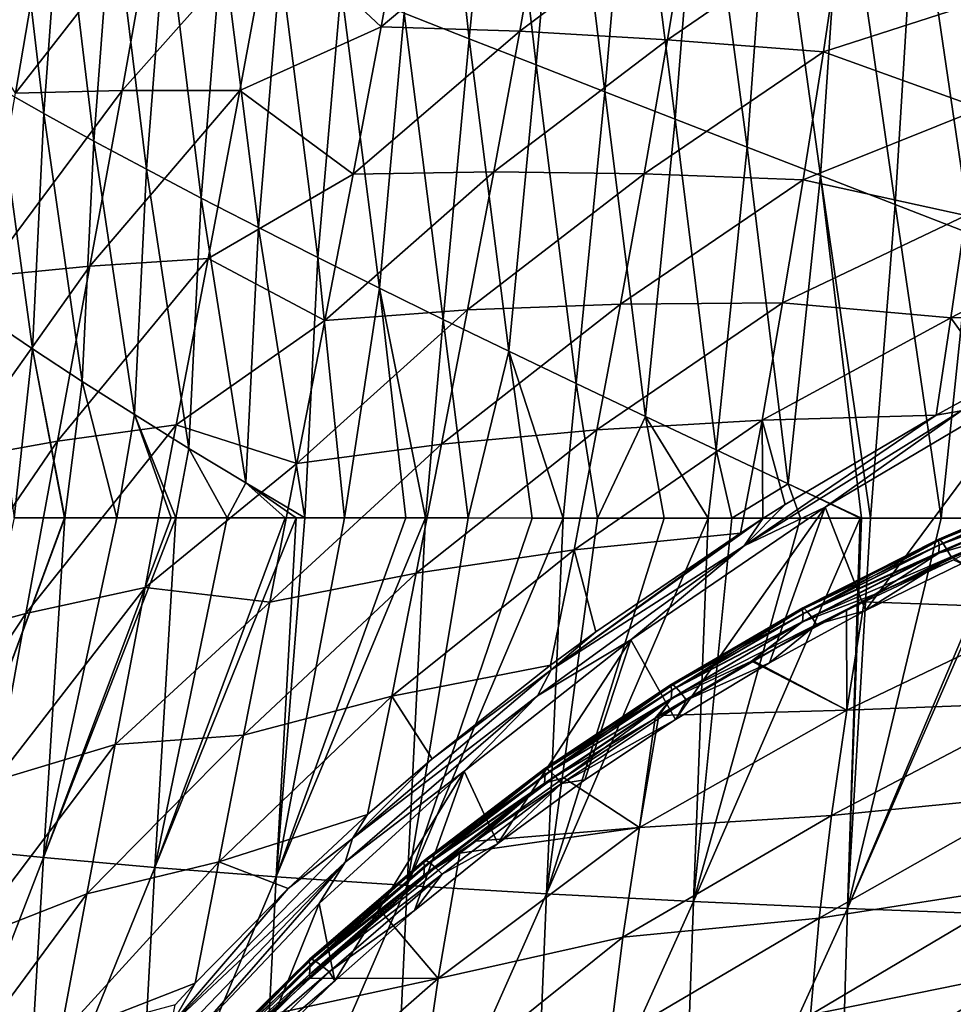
# Model space of a CAD drawing. Header units: metres. Extents: x -25 to 70, y -236 to 25.
# Tile 198 of 256: x -12.36 to -5.41, y -175.05 to -167.72. Entities that reach past the tile are written whole.
import ezdxf

# ---------------------------------------------------------------- set-up
doc = ezdxf.new("R2010")
doc.units = ezdxf.units.M
doc.layers.add('solid_10481002', color=7, linetype='CONTINUOUS')

msp = doc.modelspace()

# ---------------------------------------------------------------- linework, layer by layer
at = {"layer": 'solid_10481002'}
for points in [[(-9.276028, -165.504944, 354.549011), (-9.500799, -167.672928, 354.766724), (-9.017437, -167.863998, 355.176117)], [(-8.799536, -165.642395, 354.930695), (-9.276028, -165.504944, 354.549011), (-9.017437, -167.863998, 355.176117)], [(-8.799536, -165.642395, 354.930695), (-9.017437, -167.863998, 355.176117), (-8.519592, -168.059357, 355.566895)], [(-8.309581, -165.783783, 355.294434), (-8.799536, -165.642395, 354.930695), (-8.519592, -168.059357, 355.566895)], [(-8.309581, -165.783783, 355.294434), (-8.519592, -168.059357, 355.566895), (-8.008158, -168.258881, 355.938263)], [(-7.807055, -165.929092, 355.639496), (-8.309581, -165.783783, 355.294434), (-8.008158, -168.258881, 355.938263)], [(-7.807055, -165.929092, 355.639496), (-8.008158, -168.258881, 355.938263), (-7.484146, -168.462494, 356.289612)], [(-7.292916, -166.078232, 355.965393), (-7.807055, -165.929092, 355.639496), (-7.484146, -168.462494, 356.289612)], [(-7.292916, -166.078232, 355.965393), (-7.484146, -168.462494, 356.289612), (-6.948583, -168.67009, 356.6203)], [(-6.768126, -166.231155, 356.271484), (-7.292916, -166.078232, 355.965393), (-6.948583, -168.67009, 356.6203)], [(-6.768126, -166.231155, 356.271484), (-6.948583, -168.67009, 356.6203), (-6.402492, -168.881561, 356.929688)], [(-6.233643, -166.387802, 356.557251), (-6.768126, -166.231155, 356.271484), (-6.402492, -168.881561, 356.929688)], [(-6.233643, -166.387802, 356.557251), (-6.402492, -168.881561, 356.929688), (-5.846898, -169.096786, 357.217133)], [(-5.690427, -166.548111, 356.822144), (-6.233643, -166.387802, 356.557251), (-5.846898, -169.096786, 357.217133)], [(-12.536044, -168.221878, 351.621246), (-12.18275, -168.421494, 352.140594), (-12.414086, -166.461411, 351.458038)], [(-12.18275, -168.421494, 352.140594), (-12.052895, -166.620468, 351.971375), (-12.414086, -166.461411, 351.458038)], [(-5.690427, -166.548111, 356.822144), (-5.846898, -169.096786, 357.217133), (-5.282849, -169.315689, 357.482147)], [(-5.139474, -166.712006, 357.065735), (-5.690427, -166.548111, 356.822144), (-5.282849, -169.315689, 357.482147)], [(-12.18275, -168.421494, 352.140594), (-11.810633, -168.626129, 352.648682), (-12.052895, -166.620468, 351.971375)], [(-11.810633, -168.626129, 352.648682), (-11.672518, -166.784317, 352.47287), (-12.052895, -166.620468, 351.971375)], [(-10.494078, -167.003433, 330.1521), (-9.473238, -166.675217, 329.434052), (-9.673331, -167.774399, 329.490753)], [(-9.673331, -167.774399, 329.490753), (-9.473238, -166.675217, 329.434052), (-8.453297, -166.751755, 328.817383)], [(-9.673331, -167.774399, 329.490753), (-8.453297, -166.751755, 328.817383), (-8.640248, -167.808762, 328.873444)], [(-8.640248, -167.808762, 328.873444), (-8.453297, -166.751755, 328.817383), (-7.371285, -166.852325, 328.280304)], [(-11.810633, -168.626129, 352.648682), (-11.42011, -168.835663, 353.144501), (-11.672518, -166.784317, 352.47287)], [(-11.42011, -168.835663, 353.144501), (-11.273395, -166.952881, 352.961456), (-11.672518, -166.784317, 352.47287)], [(-8.640248, -167.808762, 328.873444), (-7.371285, -166.852325, 328.280304), (-7.540399, -167.872025, 328.335083)], [(-7.540399, -167.872025, 328.335083), (-7.371285, -166.852325, 328.280304), (-6.233241, -166.974457, 327.823975)], [(-12.953624, -167.370148, 332.706299), (-12.167075, -166.926025, 331.766541), (-12.395116, -168.270081, 331.815796)], [(-12.395116, -168.270081, 331.815796), (-12.167075, -166.926025, 331.766541), (-11.36968, -166.955307, 330.921814)], [(-12.395116, -168.270081, 331.815796), (-11.36968, -166.955307, 330.921814), (-11.601144, -168.24939, 330.969177)], [(-11.601144, -168.24939, 330.969177), (-11.36968, -166.955307, 330.921814), (-10.494078, -167.003433, 330.1521)], [(-11.42011, -168.835663, 353.144501), (-11.011597, -169.050003, 353.626984), (-11.273395, -166.952881, 352.961456)], [(-11.011597, -169.050003, 353.626984), (-10.855971, -167.126099, 353.436096), (-11.273395, -166.952881, 352.961456)], [(-7.540399, -167.872025, 328.335083), (-6.233241, -166.974457, 327.823975), (-6.380183, -167.960892, 327.876556)], [(-6.380183, -167.960892, 327.876556), (-6.233241, -166.974457, 327.823975), (-5.099013, -167.547607, 327.47699)], [(-11.601144, -168.24939, 330.969177), (-10.494078, -167.003433, 330.1521), (-10.723634, -168.249146, 330.197845)], [(-10.723634, -168.249146, 330.197845), (-10.494078, -167.003433, 330.1521), (-9.673331, -167.774399, 329.490753)], [(-11.011597, -169.050003, 353.626984), (-10.585615, -169.269028, 354.095123), (-10.855971, -167.126099, 353.436096)], [(-10.585615, -169.269028, 354.095123), (-10.420868, -167.303894, 353.895782), (-10.855971, -167.126099, 353.436096)], [(-10.585615, -169.269028, 354.095123), (-10.142907, -169.492615, 354.548065), (-10.420868, -167.303894, 353.895782)], [(-10.142907, -169.492615, 354.548065), (-9.968876, -167.486206, 354.33963), (-10.420868, -167.303894, 353.895782)], [(-10.142907, -169.492615, 354.548065), (-9.68424, -169.720657, 354.984894), (-9.968876, -167.486206, 354.33963)], [(-9.68424, -169.720657, 354.984894), (-9.500799, -167.672928, 354.766724), (-9.968876, -167.486206, 354.33963)], [(-6.380183, -167.960892, 327.876556), (-5.099013, -167.547607, 327.47699), (-5.208205, -168.382278, 327.504883)], [(-9.68424, -169.720657, 354.984894), (-9.210385, -169.953049, 355.404663), (-9.500799, -167.672928, 354.766724)], [(-9.210385, -169.953049, 355.404663), (-9.017437, -167.863998, 355.176117), (-9.500799, -167.672928, 354.766724)], [(-10.723634, -168.249146, 330.197845), (-9.673331, -167.774399, 329.490753), (-9.880873, -168.87265, 329.505341)], [(-9.880873, -168.87265, 329.505341), (-9.673331, -167.774399, 329.490753), (-8.640248, -167.808762, 328.873444)], [(-9.880873, -168.87265, 329.505341), (-8.640248, -167.808762, 328.873444), (-8.833839, -168.854965, 328.886444)], [(-9.210385, -169.953049, 355.404663), (-8.722109, -170.189682, 355.806488), (-9.017437, -167.863998, 355.176117)], [(-8.722109, -170.189682, 355.806488), (-8.519592, -168.059357, 355.566895), (-9.017437, -167.863998, 355.176117)], [(-8.833839, -168.854965, 328.886444), (-8.640248, -167.808762, 328.873444), (-7.540399, -167.872025, 328.335083)], [(-8.833839, -168.854965, 328.886444), (-7.540399, -167.872025, 328.335083), (-7.715209, -168.869904, 328.345428)], [(-7.715209, -168.869904, 328.345428), (-7.540399, -167.872025, 328.335083), (-6.380183, -167.960892, 327.876556)], [(-7.715209, -168.869904, 328.345428), (-6.380183, -167.960892, 327.876556), (-6.531787, -168.913559, 327.883148)], [(-6.531787, -168.913559, 327.883148), (-6.380183, -167.960892, 327.876556), (-5.208205, -168.382278, 327.504883)], [(-8.722109, -170.189682, 355.806488), (-8.220218, -170.43042, 356.189545), (-8.519592, -168.059357, 355.566895)], [(-8.220218, -170.43042, 356.189545), (-8.008158, -168.258881, 355.938263), (-8.519592, -168.059357, 355.566895)], [(-12.618416, -169.936234, 351.82901), (-12.267349, -170.172806, 352.35614), (-12.536044, -168.221878, 351.621246)], [(-12.267349, -170.172806, 352.35614), (-12.18275, -168.421494, 352.140594), (-12.536044, -168.221878, 351.621246)], [(-12.631405, -169.633102, 331.815247), (-11.601144, -168.24939, 330.969177), (-11.840295, -169.555588, 330.965668)], [(-12.631405, -169.633102, 331.815247), (-12.395116, -168.270081, 331.815796), (-11.601144, -168.24939, 330.969177)], [(-11.840295, -169.555588, 330.965668), (-10.723634, -168.249146, 330.197845), (-10.960199, -169.498459, 330.191345)], [(-11.840295, -169.555588, 330.965668), (-11.601144, -168.24939, 330.969177), (-10.723634, -168.249146, 330.197845)], [(-10.960199, -169.498459, 330.191345), (-10.723634, -168.249146, 330.197845), (-9.880873, -168.87265, 329.505341)], [(-8.220218, -170.43042, 356.189545), (-7.705661, -170.675156, 356.553131), (-8.008158, -168.258881, 355.938263)], [(-7.705661, -170.675156, 356.553131), (-7.484146, -168.462494, 356.289612), (-8.008158, -168.258881, 355.938263)], [(-6.531787, -168.913559, 327.883148), (-5.208205, -168.382278, 327.504883), (-5.319353, -169.180023, 327.493622)], [(-12.267349, -170.172806, 352.35614), (-11.897564, -170.414581, 352.872223), (-12.18275, -168.421494, 352.140594)], [(-11.897564, -170.414581, 352.872223), (-11.810633, -168.626129, 352.648682), (-12.18275, -168.421494, 352.140594)], [(-7.705661, -170.675156, 356.553131), (-7.179416, -170.923721, 356.896637), (-7.484146, -168.462494, 356.289612)], [(-7.179416, -170.923721, 356.896637), (-6.948583, -168.67009, 356.6203), (-7.484146, -168.462494, 356.289612)], [(-11.897564, -170.414581, 352.872223), (-11.509463, -170.661392, 353.376221), (-11.810633, -168.626129, 352.648682)], [(-11.509463, -170.661392, 353.376221), (-11.42011, -168.835663, 353.144501), (-11.810633, -168.626129, 352.648682)], [(-7.179416, -170.923721, 356.896637), (-6.642463, -171.17601, 357.219452), (-6.948583, -168.67009, 356.6203)], [(-6.642463, -171.17601, 357.219452), (-6.402492, -168.881561, 356.929688), (-6.948583, -168.67009, 356.6203)], [(-11.509463, -170.661392, 353.376221), (-11.103447, -170.913116, 353.867126), (-11.42011, -168.835663, 353.144501)], [(-11.103447, -170.913116, 353.867126), (-11.011597, -169.050003, 353.626984), (-11.42011, -168.835663, 353.144501)], [(-10.960199, -169.498459, 330.191345), (-9.880873, -168.87265, 329.505341), (-10.090947, -169.960052, 329.470551)], [(-10.090947, -169.960052, 329.470551), (-8.833839, -168.854965, 328.886444), (-9.029447, -169.882004, 328.849213)], [(-10.090947, -169.960052, 329.470551), (-9.880873, -168.87265, 329.505341), (-8.833839, -168.854965, 328.886444)], [(-9.029447, -169.882004, 328.849213), (-8.833839, -168.854965, 328.886444), (-7.715209, -168.869904, 328.345428)], [(-9.029447, -169.882004, 328.849213), (-7.715209, -168.869904, 328.345428), (-7.891489, -169.8396, 328.304626)], [(-7.891489, -169.8396, 328.304626), (-7.715209, -168.869904, 328.345428), (-6.531787, -168.913559, 327.883148)], [(-6.642463, -171.17601, 357.219452), (-6.09576, -171.431503, 357.520874), (-6.402492, -168.881561, 356.929688)], [(-6.030387, -171.431519, 357.549835), (-5.846898, -169.096786, 357.217133), (-6.402492, -168.881561, 356.929688)], [(-6.09576, -171.431503, 357.520874), (-6.030387, -171.431519, 357.549835), (-6.402492, -168.881561, 356.929688)], [(-7.891489, -169.8396, 328.304626), (-6.531787, -168.913559, 327.883148), (-6.684344, -169.828568, 327.837585)], [(-6.684344, -169.828568, 327.837585), (-6.531787, -168.913559, 327.883148), (-5.319353, -169.180023, 327.493622)], [(-11.103447, -170.913116, 353.867126), (-10.68, -171.169586, 354.343872), (-11.011597, -169.050003, 353.626984)], [(-10.68, -171.169586, 354.343872), (-10.585615, -169.269028, 354.095123), (-11.011597, -169.050003, 353.626984)], [(-6.030387, -171.431519, 357.549835), (-5.50423, -171.431656, 357.769653), (-5.846898, -169.096786, 357.217133)], [(-5.50423, -171.431656, 357.769653), (-5.282849, -169.315689, 357.482147), (-5.846898, -169.096786, 357.217133)], [(-6.684344, -169.828568, 327.837585), (-5.319353, -169.180023, 327.493622), (-5.430465, -169.940292, 327.43985)], [(-5.430465, -169.940292, 327.43985), (-5.319353, -169.180023, 327.493622), (-4.018021, -169.201462, 327.192932)], [(-5.430465, -169.940292, 327.43985), (-4.018021, -169.201462, 327.192932), (-4.068532, -169.895691, 327.133728)], [(-10.68, -171.169586, 354.343872), (-10.239576, -171.429916, 354.805695), (-10.585615, -169.269028, 354.095123)], [(-10.239576, -171.429916, 354.805695), (-10.142907, -169.492615, 354.548065), (-10.585615, -169.269028, 354.095123)], [(-5.50423, -171.431656, 357.769653), (-4.971746, -171.431763, 357.968964), (-5.282849, -169.315689, 357.482147)], [(-12.080664, -170.858612, 330.902618), (-10.960199, -169.498459, 330.191345), (-11.197408, -170.736877, 330.123718)], [(-12.080664, -170.858612, 330.902618), (-11.840295, -169.555588, 330.965668), (-10.960199, -169.498459, 330.191345)], [(-11.197408, -170.736877, 330.123718), (-10.960199, -169.498459, 330.191345), (-10.090947, -169.960052, 329.470551)], [(-10.239576, -171.429916, 354.805695), (-9.944649, -171.430084, 355.06723), (-10.142907, -169.492615, 354.548065)], [(-9.944649, -171.430084, 355.06723), (-9.68424, -169.720657, 354.984894), (-10.142907, -169.492615, 354.548065)], [(-12.869485, -170.999405, 331.756622), (-11.840295, -169.555588, 330.965668), (-12.080664, -170.858612, 330.902618)], [(-12.869485, -170.999405, 331.756622), (-12.631405, -169.633102, 331.815247), (-11.840295, -169.555588, 330.965668)], [(-9.944649, -171.430084, 355.06723), (-9.48992, -171.430298, 355.446167), (-9.68424, -169.720657, 354.984894)], [(-9.343064, -171.430359, 355.562592), (-9.210385, -169.953049, 355.404663), (-9.68424, -169.720657, 354.984894)], [(-9.48992, -171.430298, 355.446167), (-9.343064, -171.430359, 355.562592), (-9.68424, -169.720657, 354.984894)], [(-9.223161, -170.8806, 328.756256), (-7.891489, -169.8396, 328.304626), (-8.065845, -170.773956, 328.20752)], [(-9.223161, -170.8806, 328.756256), (-9.029447, -169.882004, 328.849213), (-7.891489, -169.8396, 328.304626)], [(-8.065845, -170.773956, 328.20752), (-6.684344, -169.828568, 327.837585), (-6.835048, -170.701538, 327.735474)], [(-8.065845, -170.773956, 328.20752), (-7.891489, -169.8396, 328.304626), (-6.684344, -169.828568, 327.837585)], [(-6.835048, -170.701538, 327.735474), (-6.684344, -169.828568, 327.837585), (-5.430465, -169.940292, 327.43985)], [(-10.299211, -171.02565, 329.380463), (-9.029447, -169.882004, 328.849213), (-9.223161, -170.8806, 328.756256)], [(-10.299211, -171.02565, 329.380463), (-10.090947, -169.960052, 329.470551), (-9.029447, -169.882004, 328.849213)], [(-5.430465, -169.940292, 327.43985), (-4.068532, -169.895691, 327.133728), (-5.089612, -170.417618, 327.273926)], [(-12.405172, -171.428497, 352.405121), (-12.267349, -170.172806, 352.35614), (-12.618416, -169.936234, 351.82901)], [(-11.197408, -170.736877, 330.123718), (-10.090947, -169.960052, 329.470551), (-10.299211, -171.02565, 329.380463)], [(-9.343064, -171.430359, 355.562592), (-9.024043, -171.430511, 355.806), (-9.210385, -169.953049, 355.404663)], [(-9.024043, -171.430511, 355.806), (-8.722109, -170.189682, 355.806488), (-9.210385, -169.953049, 355.404663)], [(-6.835048, -170.701538, 327.735474), (-5.430465, -169.940292, 327.43985), (-5.542001, -170.666275, 327.341034)], [(-5.542001, -170.666275, 327.341034), (-5.430465, -169.940292, 327.43985), (-5.089612, -170.417618, 327.273926)], [(-12.405172, -171.428497, 352.405121), (-12.029958, -171.428787, 352.893829), (-12.267349, -170.172806, 352.35614)], [(-12.026581, -171.428787, 352.898071), (-11.897564, -170.414581, 352.872223), (-12.267349, -170.172806, 352.35614)], [(-12.029958, -171.428787, 352.893829), (-12.026581, -171.428787, 352.898071), (-12.267349, -170.172806, 352.35614)], [(-9.024043, -171.430511, 355.806), (-8.547535, -171.43071, 356.146423), (-8.722109, -170.189682, 355.806488)], [(-8.318357, -171.430801, 356.300781), (-8.220218, -170.43042, 356.189545), (-8.722109, -170.189682, 355.806488)], [(-8.547535, -171.43071, 356.146423), (-8.318357, -171.430801, 356.300781), (-8.722109, -170.189682, 355.806488)], [(-12.026581, -171.428787, 352.898071), (-11.640123, -171.429062, 353.364838), (-11.897564, -170.414581, 352.872223)], [(-11.640123, -171.429062, 353.364838), (-11.509463, -170.661392, 353.376221), (-11.897564, -170.414581, 352.872223)], [(-8.318357, -171.430801, 356.300781), (-8.061081, -171.430893, 356.467163), (-8.220218, -170.43042, 356.189545)], [(-8.061081, -171.430893, 356.467163), (-7.705661, -170.675156, 356.553131), (-8.220218, -170.43042, 356.189545)], [(-6.067132, -172.118698, 327.66394), (-6.368182, -171.350983, 327.471558), (-4.816503, -170.432205, 327.241302)], [(-5.354444, -170.632935, 327.305267), (-4.816503, -170.432205, 327.241302), (-6.368182, -171.350983, 327.471558)], [(-5.345503, -171.76561, 327.575439), (-6.067132, -172.118698, 327.66394), (-4.816503, -170.432205, 327.241302)], [(-5.354444, -170.632935, 327.305267), (-5.542001, -170.666275, 327.341034), (-5.089612, -170.417618, 327.273926)], [(-6.970848, -171.637894, 327.557129), (-5.354444, -170.632935, 327.305267), (-6.368182, -171.350983, 327.471558)], [(-6.970848, -171.637894, 327.557129), (-5.542001, -170.666275, 327.341034), (-5.354444, -170.632935, 327.305267)], [(-11.640123, -171.429062, 353.364838), (-11.236118, -171.429321, 353.817963), (-11.509463, -170.661392, 353.376221)], [(-11.201987, -171.429352, 353.854736), (-11.103447, -170.913116, 353.867126), (-11.509463, -170.661392, 353.376221)], [(-11.236118, -171.429321, 353.817963), (-11.201987, -171.429352, 353.854736), (-11.509463, -170.661392, 353.376221)], [(-8.235487, -171.666473, 328.052002), (-6.835048, -170.701538, 327.735474), (-6.997853, -171.542313, 327.578064)], [(-8.235487, -171.666473, 328.052002), (-8.065845, -170.773956, 328.20752), (-6.835048, -170.701538, 327.735474)], [(-8.061081, -171.430893, 356.467163), (-7.565487, -171.431076, 356.768066), (-7.705661, -170.675156, 356.553131)], [(-7.237533, -171.431183, 356.953583), (-7.179416, -170.923721, 356.896637), (-7.705661, -170.675156, 356.553131)], [(-7.565487, -171.431076, 356.768066), (-7.237533, -171.431183, 356.953583), (-7.705661, -170.675156, 356.553131)], [(-6.830574, -171.435333, 327.549072), (-6.997853, -171.542313, 327.578064), (-6.835048, -170.701538, 327.735474)], [(-6.970848, -171.637894, 327.557129), (-6.664185, -171.330643, 327.520721), (-5.542001, -170.666275, 327.341034)], [(-6.835048, -170.701538, 327.735474), (-5.542001, -170.666275, 327.341034), (-6.664185, -171.330643, 327.520721)], [(-6.830574, -171.435333, 327.549072), (-6.835048, -170.701538, 327.735474), (-6.664185, -171.330643, 327.520721)], [(-12.316576, -172.141006, 330.773376), (-11.197408, -170.736877, 330.123718), (-11.429855, -171.947754, 329.988464)], [(-12.316576, -172.141006, 330.773376), (-12.080664, -170.858612, 330.902618), (-11.197408, -170.736877, 330.123718)], [(-11.429855, -171.947754, 329.988464), (-11.197408, -170.736877, 330.123718), (-10.299211, -171.02565, 329.380463)], [(-9.41176, -171.841309, 328.604401), (-8.065845, -170.773956, 328.20752), (-8.235487, -171.666473, 328.052002)], [(-9.41176, -171.841309, 328.604401), (-9.223161, -170.8806, 328.756256), (-8.065845, -170.773956, 328.20752)], [(-13.103519, -172.351257, 331.633209), (-12.080664, -170.858612, 330.902618), (-12.316576, -172.141006, 330.773376)], [(-13.103519, -172.351257, 331.633209), (-12.869485, -170.999405, 331.756622), (-12.080664, -170.858612, 330.902618)], [(-11.201987, -171.429352, 353.854736), (-10.818412, -171.429581, 354.252899), (-11.103447, -170.913116, 353.867126)], [(-10.818412, -171.429581, 354.252899), (-10.68, -171.169586, 354.343872), (-11.103447, -170.913116, 353.867126)], [(-10.502048, -172.057739, 329.231262), (-9.223161, -170.8806, 328.756256), (-9.41176, -171.841309, 328.604401)], [(-10.502048, -172.057739, 329.231262), (-10.299211, -171.02565, 329.380463), (-9.223161, -170.8806, 328.756256)], [(-7.237533, -171.431183, 356.953583), (-7.061488, -171.431244, 357.048889), (-7.179416, -170.923721, 356.896637)], [(-7.061488, -171.431244, 357.048889), (-6.642463, -171.17601, 357.219452), (-7.179416, -170.923721, 356.896637)], [(-11.429855, -171.947754, 329.988464), (-10.299211, -171.02565, 329.380463), (-10.502048, -172.057739, 329.231262)], [(-5.524028, -171.601456, 327.213654), (-5.521072, -171.589294, 327.287537), (-4.475303, -171.141876, 327.175415)], [(-4.477849, -171.15387, 327.101501), (-5.524028, -171.601456, 327.213654), (-4.475303, -171.141876, 327.175415)], [(-5.518053, -171.632507, 327.14093), (-5.524028, -171.601456, 327.213654), (-4.477849, -171.15387, 327.101501)], [(-4.475303, -171.141876, 327.175415), (-5.521072, -171.589294, 327.287537), (-4.466106, -171.146896, 327.249512)], [(-5.521072, -171.589294, 327.287537), (-5.510399, -171.593674, 327.361481), (-4.466106, -171.146896, 327.249512)], [(-4.472701, -171.185287, 327.02887), (-5.518053, -171.632507, 327.14093), (-4.477849, -171.15387, 327.101501)], [(-4.466106, -171.146896, 327.249512), (-5.510399, -171.593674, 327.361481), (-4.449439, -171.171265, 327.322815)], [(-10.818412, -171.429581, 354.252899), (-10.387686, -171.42984, 354.669403), (-10.68, -171.169586, 354.343872)], [(-10.305919, -171.429886, 354.745087), (-10.239576, -171.429916, 354.805695), (-10.68, -171.169586, 354.343872)], [(-10.387686, -171.42984, 354.669403), (-10.305919, -171.429886, 354.745087), (-10.68, -171.169586, 354.343872)], [(-7.061488, -171.431244, 357.048889), (-6.549632, -171.431381, 357.309509), (-6.642463, -171.17601, 357.219452)], [(-6.107261, -171.431503, 357.515747), (-6.09576, -171.431503, 357.520874), (-6.642463, -171.17601, 357.219452)], [(-6.549632, -171.431381, 357.309509), (-6.107261, -171.431503, 357.515747), (-6.642463, -171.17601, 357.219452)], [(-4.474576, -171.242432, 326.964355), (-5.518053, -171.632507, 327.14093), (-4.472701, -171.185287, 327.02887)], [(-5.510399, -171.593674, 327.361481), (-5.491057, -171.616898, 327.434479), (-4.449439, -171.171265, 327.322815)], [(-4.449439, -171.171265, 327.322815), (-5.491057, -171.616898, 327.434479), (-4.425399, -171.216003, 327.390289)], [(-5.491057, -171.616898, 327.434479), (-5.46316, -171.659988, 327.501556), (-4.425399, -171.216003, 327.390289)], [(-4.425399, -171.216003, 327.390289), (-5.46316, -171.659988, 327.501556), (-4.39634, -171.277695, 327.441467)], [(-5.055665, -171.557617, 326.977692), (-5.521036, -171.691422, 327.076874), (-4.474576, -171.242432, 326.964355)], [(-4.474576, -171.242432, 326.964355), (-5.521036, -171.691422, 327.076874), (-5.518053, -171.632507, 327.14093)], [(-5.46316, -171.659988, 327.501556), (-5.429436, -171.719696, 327.552246), (-4.39634, -171.277695, 327.441467)], [(-4.39634, -171.277695, 327.441467), (-5.429436, -171.719696, 327.552246), (-4.631006, -171.454224, 327.497406)], [(-7.480677, -172.930038, 327.867249), (-7.814635, -172.33844, 327.718994), (-6.368182, -171.350983, 327.471558)], [(-6.970848, -171.637894, 327.557129), (-6.368182, -171.350983, 327.471558), (-7.814635, -172.33844, 327.718994)], [(-6.782589, -172.508636, 327.761658), (-7.480677, -172.930038, 327.867249), (-6.368182, -171.350983, 327.471558)], [(-6.970848, -171.637894, 327.557129), (-6.830574, -171.435333, 327.549072), (-6.664185, -171.330643, 327.520721)], [(-6.067132, -172.118698, 327.66394), (-6.782589, -172.508636, 327.761658), (-6.368182, -171.350983, 327.471558)], [(-12.937473, -173.882095, 352.051025), (-12.029958, -171.428787, 352.893829), (-12.405172, -171.428497, 352.405121)], [(-12.937473, -173.882095, 352.051025), (-12.026581, -171.428787, 352.898071), (-12.029958, -171.428787, 352.893829)], [(-12.185179, -173.957748, 353.097534), (-12.026581, -171.428787, 352.898071), (-12.937473, -173.882095, 352.051025)], [(-12.185179, -173.957748, 353.097534), (-11.640123, -171.429062, 353.364838), (-12.026581, -171.428787, 352.898071)], [(-12.185179, -173.957748, 353.097534), (-11.236118, -171.429321, 353.817963), (-11.640123, -171.429062, 353.364838)], [(-12.185179, -173.957748, 353.097534), (-11.201987, -171.429352, 353.854736), (-11.236118, -171.429321, 353.817963)], [(-11.356057, -174.030472, 354.08606), (-11.201987, -171.429352, 353.854736), (-12.185179, -173.957748, 353.097534)], [(-11.356057, -174.030472, 354.08606), (-10.818412, -171.429581, 354.252899), (-11.201987, -171.429352, 353.854736)], [(-11.356057, -174.030472, 354.08606), (-10.387686, -171.42984, 354.669403), (-10.818412, -171.429581, 354.252899)], [(-11.356057, -174.030472, 354.08606), (-10.305919, -171.429886, 354.745087), (-10.387686, -171.42984, 354.669403)], [(-10.452814, -174.099823, 355.008942), (-10.305919, -171.429886, 354.745087), (-11.356057, -174.030472, 354.08606)], [(-10.452814, -174.099823, 355.008942), (-10.239576, -171.429916, 354.805695), (-10.305919, -171.429886, 354.745087)], [(-10.452814, -174.099823, 355.008942), (-9.944649, -171.430084, 355.06723), (-10.239576, -171.429916, 354.805695)], [(-10.452814, -174.099823, 355.008942), (-9.48992, -171.430298, 355.446167), (-9.944649, -171.430084, 355.06723)], [(-10.452814, -174.099823, 355.008942), (-9.343064, -171.430359, 355.562592), (-9.48992, -171.430298, 355.446167)], [(-9.480021, -174.165436, 355.858612), (-9.343064, -171.430359, 355.562592), (-10.452814, -174.099823, 355.008942)], [(-9.480021, -174.165436, 355.858612), (-9.024043, -171.430511, 355.806), (-9.343064, -171.430359, 355.562592)], [(-9.480021, -174.165436, 355.858612), (-8.547535, -171.43071, 356.146423), (-9.024043, -171.430511, 355.806)], [(-9.480021, -174.165436, 355.858612), (-8.318357, -171.430801, 356.300781), (-8.547535, -171.43071, 356.146423)], [(-8.442747, -174.226944, 356.627533), (-8.318357, -171.430801, 356.300781), (-9.480021, -174.165436, 355.858612)], [(-8.442747, -174.226944, 356.627533), (-8.061081, -171.430893, 356.467163), (-8.318357, -171.430801, 356.300781)], [(-8.442747, -174.226944, 356.627533), (-7.565487, -171.431076, 356.768066), (-8.061081, -171.430893, 356.467163)], [(-8.442747, -174.226944, 356.627533), (-7.237533, -171.431183, 356.953583), (-7.565487, -171.431076, 356.768066)], [(-7.347064, -174.283936, 357.308899), (-7.237533, -171.431183, 356.953583), (-8.442747, -174.226944, 356.627533)], [(-8.406861, -172.559952, 327.83078), (-6.997853, -171.542313, 327.578064), (-6.830574, -171.435333, 327.549072)], [(-8.406861, -172.559952, 327.83078), (-6.830574, -171.435333, 327.549072), (-6.970848, -171.637894, 327.557129)], [(-7.347064, -174.283936, 357.308899), (-7.061488, -171.431244, 357.048889), (-7.237533, -171.431183, 356.953583)], [(-7.347064, -174.283936, 357.308899), (-6.549632, -171.431381, 357.309509), (-7.061488, -171.431244, 357.048889)], [(-7.347064, -174.283936, 357.308899), (-6.107261, -171.431503, 357.515747), (-6.549632, -171.431381, 357.309509)], [(-6.200009, -174.335922, 357.896576), (-6.107261, -171.431503, 357.515747), (-7.347064, -174.283936, 357.308899)], [(-6.200009, -174.335922, 357.896576), (-6.030387, -171.431519, 357.549835), (-6.09576, -171.431503, 357.520874)], [(-6.200009, -174.335922, 357.896576), (-6.09576, -171.431503, 357.520874), (-6.107261, -171.431503, 357.515747)], [(-6.200009, -174.335922, 357.896576), (-5.50423, -171.431656, 357.769653), (-6.030387, -171.431519, 357.549835)], [(-6.200009, -174.335922, 357.896576), (-4.971746, -171.431763, 357.968964), (-5.50423, -171.431656, 357.769653)], [(-6.200009, -174.335922, 357.896576), (-4.934138, -171.431778, 357.982178), (-4.971746, -171.431763, 357.968964)], [(-5.008908, -174.382385, 358.384796), (-4.934138, -171.431778, 357.982178), (-6.200009, -174.335922, 357.896576)], [(-5.429436, -171.719696, 327.552246), (-5.345503, -171.76561, 327.575439), (-4.631006, -171.454224, 327.497406)], [(-8.406861, -172.559952, 327.83078), (-8.074662, -172.276962, 327.776917), (-6.997853, -171.542313, 327.578064)], [(-8.235487, -171.666473, 328.052002), (-6.997853, -171.542313, 327.578064), (-8.074662, -172.276962, 327.776917)], [(-6.5379, -172.112015, 327.341614), (-6.534568, -172.099655, 327.415436), (-5.521072, -171.589294, 327.287537)], [(-5.524028, -171.601456, 327.213654), (-6.5379, -172.112015, 327.341614), (-5.521072, -171.589294, 327.287537)], [(-6.531165, -172.142685, 327.268799), (-6.5379, -172.112015, 327.341614), (-5.524028, -171.601456, 327.213654)], [(-5.521072, -171.589294, 327.287537), (-6.534568, -172.099655, 327.415436), (-5.510399, -171.593674, 327.361481)], [(-6.534568, -172.099655, 327.415436), (-6.522539, -172.103363, 327.489197), (-5.510399, -171.593674, 327.361481)], [(-5.518053, -171.632507, 327.14093), (-6.531165, -172.142685, 327.268799), (-5.524028, -171.601456, 327.213654)], [(-5.510399, -171.593674, 327.361481), (-6.522539, -172.103363, 327.489197), (-5.491057, -171.616898, 327.434479)], [(-5.055665, -171.557617, 326.977692), (-5.994478, -171.998276, 327.088135), (-5.521036, -171.691422, 327.076874)], [(-5.055665, -171.557617, 326.977692), (-5.41307, -171.741302, 327.008759), (-5.994478, -171.998276, 327.088135)], [(-9.592763, -172.757675, 328.396942), (-8.235487, -171.666473, 328.052002), (-8.411368, -172.524902, 327.843933)], [(-9.592763, -172.757675, 328.396942), (-9.41176, -171.841309, 328.604401), (-8.235487, -171.666473, 328.052002)], [(-8.507479, -172.753708, 327.836731), (-6.970848, -171.637894, 327.557129), (-7.814635, -172.33844, 327.718994)], [(-8.406861, -172.559952, 327.83078), (-6.970848, -171.637894, 327.557129), (-8.507479, -172.753708, 327.836731)], [(-8.411368, -172.524902, 327.843933), (-8.235487, -171.666473, 328.052002), (-8.074662, -172.276962, 327.776917)], [(-5.521036, -171.691422, 327.076874), (-6.531165, -172.142685, 327.268799), (-5.518053, -171.632507, 327.14093)], [(-6.522539, -172.103363, 327.489197), (-6.500737, -172.125351, 327.56189), (-5.491057, -171.616898, 327.434479)], [(-5.491057, -171.616898, 327.434479), (-6.500737, -172.125351, 327.56189), (-5.46316, -171.659988, 327.501556)], [(-6.500737, -172.125351, 327.56189), (-6.469291, -172.166641, 327.62854), (-5.46316, -171.659988, 327.501556)], [(-5.46316, -171.659988, 327.501556), (-6.469291, -172.166641, 327.62854), (-5.429436, -171.719696, 327.552246)], [(-5.994478, -171.998276, 327.088135), (-6.535163, -172.203659, 327.205231), (-5.521036, -171.691422, 327.076874)], [(-5.521036, -171.691422, 327.076874), (-6.535163, -172.203659, 327.205231), (-6.531165, -172.142685, 327.268799)], [(-6.469291, -172.166641, 327.62854), (-6.43128, -172.224182, 327.67865), (-5.429436, -171.719696, 327.552246)], [(-5.429436, -171.719696, 327.552246), (-6.43128, -172.224182, 327.67865), (-6.067132, -172.118698, 327.66394)], [(-6.077348, -172.05365, 327.093445), (-5.41307, -171.741302, 327.008759), (-4.630741, -172.106339, 326.675873)], [(-5.994478, -171.998276, 327.088135), (-5.41307, -171.741302, 327.008759), (-6.077348, -172.05365, 327.093445)], [(-5.429436, -171.719696, 327.552246), (-6.067132, -172.118698, 327.66394), (-5.345503, -171.76561, 327.575439)], [(-10.696753, -173.04718, 329.025513), (-9.41176, -171.841309, 328.604401), (-9.592763, -172.757675, 328.396942)], [(-10.696753, -173.04718, 329.025513), (-10.502048, -172.057739, 329.231262), (-9.41176, -171.841309, 328.604401)], [(-12.543322, -173.385025, 330.575134), (-11.429855, -171.947754, 329.988464), (-11.653205, -173.115265, 329.784149)], [(-12.543322, -173.385025, 330.575134), (-12.316576, -172.141006, 330.773376), (-11.429855, -171.947754, 329.988464)], [(-11.653205, -173.115265, 329.784149), (-11.429855, -171.947754, 329.988464), (-10.502048, -172.057739, 329.231262)], [(-5.994478, -171.998276, 327.088135), (-6.209016, -172.119446, 327.111267), (-6.905516, -172.489899, 327.211334)], [(-5.994478, -171.998276, 327.088135), (-6.905516, -172.489899, 327.211334), (-6.535163, -172.203659, 327.205231)], [(-5.994478, -171.998276, 327.088135), (-6.077348, -172.05365, 327.093445), (-6.209016, -172.119446, 327.111267)], [(-11.653205, -173.115265, 329.784149), (-10.502048, -172.057739, 329.231262), (-10.696753, -173.04718, 329.025513)], [(-7.517178, -172.681824, 327.484406), (-7.513488, -172.66925, 327.558167), (-6.534568, -172.099655, 327.415436)], [(-6.5379, -172.112015, 327.341614), (-7.517178, -172.681824, 327.484406), (-6.534568, -172.099655, 327.415436)], [(-7.509719, -172.712067, 327.411469), (-7.517178, -172.681824, 327.484406), (-6.5379, -172.112015, 327.341614)], [(-6.534568, -172.099655, 327.415436), (-7.513488, -172.66925, 327.558167), (-6.522539, -172.103363, 327.489197)], [(-7.513488, -172.66925, 327.558167), (-7.500164, -172.672195, 327.631775), (-6.522539, -172.103363, 327.489197)], [(-6.531165, -172.142685, 327.268799), (-7.509719, -172.712067, 327.411469), (-6.5379, -172.112015, 327.341614)], [(-6.522539, -172.103363, 327.489197), (-7.500164, -172.672195, 327.631775), (-6.500737, -172.125351, 327.56189)], [(-6.905516, -172.489899, 327.211334), (-6.209016, -172.119446, 327.111267), (-6.206872, -172.86174, 326.804932)], [(-6.43128, -172.224182, 327.67865), (-6.782589, -172.508636, 327.761658), (-6.067132, -172.118698, 327.66394)], [(-6.209016, -172.119446, 327.111267), (-6.077348, -172.05365, 327.093445), (-6.206872, -172.86174, 326.804932)], [(-6.206872, -172.86174, 326.804932), (-6.077348, -172.05365, 327.093445), (-4.630741, -172.106339, 326.675873)], [(-6.206872, -172.86174, 326.804932), (-4.630741, -172.106339, 326.675873), (-4.718546, -172.804718, 326.396606)], [(-13.328515, -173.669785, 331.441254), (-12.316576, -172.141006, 330.773376), (-12.543322, -173.385025, 330.575134)], [(-13.328515, -173.669785, 331.441254), (-13.103519, -172.351257, 331.633209), (-12.316576, -172.141006, 330.773376)], [(-6.535163, -172.203659, 327.205231), (-7.509719, -172.712067, 327.411469), (-6.531165, -172.142685, 327.268799)], [(-7.500164, -172.672195, 327.631775), (-7.476017, -172.692825, 327.704102), (-6.500737, -172.125351, 327.56189)], [(-6.500737, -172.125351, 327.56189), (-7.476017, -172.692825, 327.704102), (-6.469291, -172.166641, 327.62854)], [(-7.476017, -172.692825, 327.704102), (-7.441187, -172.732162, 327.770264), (-6.469291, -172.166641, 327.62854)], [(-6.469291, -172.166641, 327.62854), (-7.441187, -172.732162, 327.770264), (-6.43128, -172.224182, 327.67865)], [(-6.535163, -172.203659, 327.205231), (-6.914945, -172.495178, 327.212769), (-7.514507, -172.77536, 327.348511)], [(-6.535163, -172.203659, 327.205231), (-7.514507, -172.77536, 327.348511), (-7.509719, -172.712067, 327.411469)], [(-7.441187, -172.732162, 327.770264), (-7.399085, -172.787323, 327.819794), (-6.43128, -172.224182, 327.67865)], [(-6.43128, -172.224182, 327.67865), (-7.399085, -172.787323, 327.819794), (-6.782589, -172.508636, 327.761658)], [(-6.535163, -172.203659, 327.205231), (-6.905516, -172.489899, 327.211334), (-6.914945, -172.495178, 327.212769)], [(-8.803037, -173.853699, 328.098724), (-9.053408, -173.315399, 327.963837), (-7.814635, -172.33844, 327.718994)], [(-8.507479, -172.753708, 327.836731), (-7.814635, -172.33844, 327.718994), (-9.053408, -173.315399, 327.963837)], [(-8.155447, -173.379379, 327.979858), (-8.803037, -173.853699, 328.098724), (-7.814635, -172.33844, 327.718994)], [(-8.406861, -172.559952, 327.83078), (-8.411368, -172.524902, 327.843933), (-8.074662, -172.276962, 327.776917)], [(-7.480677, -172.930038, 327.867249), (-8.155447, -173.379379, 327.979858), (-7.814635, -172.33844, 327.718994)], [(-9.592763, -172.757675, 328.396942), (-8.411368, -172.524902, 327.843933), (-9.293247, -173.223175, 328.032288)], [(-8.406861, -172.559952, 327.83078), (-9.293247, -173.223175, 328.032288), (-8.411368, -172.524902, 327.843933)], [(-7.604286, -172.90152, 327.322021), (-6.914945, -172.495178, 327.212769), (-6.206872, -172.86174, 326.804932)], [(-7.514507, -172.77536, 327.348511), (-6.914945, -172.495178, 327.212769), (-7.604286, -172.90152, 327.322021)], [(-7.399085, -172.787323, 327.819794), (-7.480677, -172.930038, 327.867249), (-6.782589, -172.508636, 327.761658)], [(-6.914945, -172.495178, 327.212769), (-6.905516, -172.489899, 327.211334), (-6.206872, -172.86174, 326.804932)], [(-9.886491, -173.815659, 328.145447), (-9.293247, -173.223175, 328.032288), (-8.406861, -172.559952, 327.83078)], [(-9.886491, -173.815659, 328.145447), (-8.406861, -172.559952, 327.83078), (-8.507479, -172.753708, 327.836731)], [(-8.458478, -173.308868, 327.641541), (-8.45444, -173.296082, 327.715271), (-7.513488, -172.66925, 327.558167)], [(-7.517178, -172.681824, 327.484406), (-8.458478, -173.308868, 327.641541), (-7.513488, -172.66925, 327.558167)], [(-8.450315, -173.338654, 327.568481), (-8.458478, -173.308868, 327.641541), (-7.517178, -172.681824, 327.484406)], [(-7.513488, -172.66925, 327.558167), (-8.45444, -173.296082, 327.715271), (-7.500164, -172.672195, 327.631775)], [(-8.45444, -173.296082, 327.715271), (-8.439859, -173.298187, 327.788635), (-7.500164, -172.672195, 327.631775)], [(-7.509719, -172.712067, 327.411469), (-8.450315, -173.338654, 327.568481), (-7.517178, -172.681824, 327.484406)], [(-7.500164, -172.672195, 327.631775), (-8.439859, -173.298187, 327.788635), (-7.476017, -172.692825, 327.704102)], [(-8.439859, -173.298187, 327.788635), (-8.413434, -173.317291, 327.860596), (-7.476017, -172.692825, 327.704102)], [(-7.476017, -172.692825, 327.704102), (-8.413434, -173.317291, 327.860596), (-7.441187, -172.732162, 327.770264)], [(-10.881175, -173.988937, 328.770508), (-9.592763, -172.757675, 328.396942), (-9.773162, -173.637192, 328.143677)], [(-10.881175, -173.988937, 328.770508), (-10.696753, -173.04718, 329.025513), (-9.592763, -172.757675, 328.396942)], [(-9.941196, -173.990875, 328.14679), (-8.507479, -172.753708, 327.836731), (-9.053408, -173.315399, 327.963837)], [(-9.886491, -173.815659, 328.145447), (-8.507479, -172.753708, 327.836731), (-9.941196, -173.990875, 328.14679)], [(-9.773162, -173.637192, 328.143677), (-9.592763, -172.757675, 328.396942), (-9.293247, -173.223175, 328.032288)], [(-7.514507, -172.77536, 327.348511), (-8.313182, -173.363708, 327.44577), (-8.455575, -173.404526, 327.506165)], [(-7.514507, -172.77536, 327.348511), (-8.455575, -173.404526, 327.506165), (-8.450315, -173.338654, 327.568481)], [(-7.514507, -172.77536, 327.348511), (-8.450315, -173.338654, 327.568481), (-7.509719, -172.712067, 327.411469)], [(-8.413434, -173.317291, 327.860596), (-8.375319, -173.354431, 327.926208), (-7.441187, -172.732162, 327.770264)], [(-7.441187, -172.732162, 327.770264), (-8.375319, -173.354431, 327.926208), (-7.399085, -172.787323, 327.819794)], [(-7.514507, -172.77536, 327.348511), (-7.632769, -172.919205, 327.326752), (-8.313182, -173.363708, 327.44577)], [(-7.514507, -172.77536, 327.348511), (-7.604286, -172.90152, 327.322021), (-7.632769, -172.919205, 327.326752)], [(-8.375319, -173.354431, 327.926208), (-8.329247, -173.406952, 327.975067), (-7.399085, -172.787323, 327.819794)], [(-7.399085, -172.787323, 327.819794), (-8.329247, -173.406952, 327.975067), (-7.480677, -172.930038, 327.867249)], [(-6.320477, -173.644791, 326.471039), (-4.718546, -172.804718, 326.396606), (-4.793137, -173.493668, 326.077393)], [(-6.320477, -173.644791, 326.471039), (-6.206872, -172.86174, 326.804932), (-4.718546, -172.804718, 326.396606)], [(-8.313182, -173.363708, 327.44577), (-7.632769, -172.919205, 327.326752), (-7.749224, -173.734802, 327.00354)], [(-7.749224, -173.734802, 327.00354), (-6.206872, -172.86174, 326.804932), (-6.320477, -173.644791, 326.471039)], [(-7.749224, -173.734802, 327.00354), (-7.604286, -172.90152, 327.322021), (-6.206872, -172.86174, 326.804932)], [(-7.632769, -172.919205, 327.326752), (-7.604286, -172.90152, 327.322021), (-7.749224, -173.734802, 327.00354)], [(-8.329247, -173.406952, 327.975067), (-8.155447, -173.379379, 327.979858), (-7.480677, -172.930038, 327.867249)], [(-11.864512, -174.227493, 329.517975), (-10.696753, -173.04718, 329.025513), (-10.881175, -173.988937, 328.770508)], [(-11.864512, -174.227493, 329.517975), (-11.653205, -173.115265, 329.784149), (-10.696753, -173.04718, 329.025513)], [(-12.757849, -174.576141, 330.313995), (-11.653205, -173.115265, 329.784149), (-11.864512, -174.227493, 329.517975)], [(-12.757849, -174.576141, 330.313995), (-12.543322, -173.385025, 330.575134), (-11.653205, -173.115265, 329.784149)], [(-9.886491, -173.815659, 328.145447), (-9.773162, -173.637192, 328.143677), (-9.293247, -173.223175, 328.032288)], [(-10.016653, -174.875198, 328.354706), (-10.133453, -174.299957, 328.210571), (-9.053408, -173.315399, 327.963837)], [(-9.941196, -173.990875, 328.14679), (-9.053408, -173.315399, 327.963837), (-10.133453, -174.299957, 328.210571)], [(-9.423079, -174.352173, 328.223633), (-10.016653, -174.875198, 328.354706), (-9.053408, -173.315399, 327.963837)], [(-8.803037, -173.853699, 328.098724), (-9.423079, -174.352173, 328.223633), (-9.053408, -173.315399, 327.963837)], [(-9.357693, -173.991638, 327.812653), (-9.353316, -173.978577, 327.886292), (-8.45444, -173.296082, 327.715271)], [(-8.458478, -173.308868, 327.641541), (-9.357693, -173.991638, 327.812653), (-8.45444, -173.296082, 327.715271)], [(-9.348846, -174.020889, 327.739471), (-9.357693, -173.991638, 327.812653), (-8.458478, -173.308868, 327.641541)], [(-8.45444, -173.296082, 327.715271), (-9.353316, -173.978577, 327.886292), (-8.439859, -173.298187, 327.788635)], [(-9.353316, -173.978577, 327.886292), (-9.337515, -173.979767, 327.959442), (-8.439859, -173.298187, 327.788635)], [(-8.450315, -173.338654, 327.568481), (-9.348846, -174.020889, 327.739471), (-8.458478, -173.308868, 327.641541)], [(-8.455575, -173.404526, 327.506165), (-9.348846, -174.020889, 327.739471), (-8.450315, -173.338654, 327.568481)], [(-8.439859, -173.298187, 327.788635), (-9.337515, -173.979767, 327.959442), (-8.413434, -173.317291, 327.860596)], [(-9.337515, -173.979767, 327.959442), (-9.308879, -173.997192, 328.030975), (-8.413434, -173.317291, 327.860596)], [(-8.413434, -173.317291, 327.860596), (-9.308879, -173.997192, 328.030975), (-8.375319, -173.354431, 327.926208)], [(-9.308879, -173.997192, 328.030975), (-9.267574, -174.031906, 328.095978), (-8.375319, -173.354431, 327.926208)], [(-8.375319, -173.354431, 327.926208), (-9.267574, -174.031906, 328.095978), (-8.329247, -173.406952, 327.975067)], [(-8.96824, -173.834824, 327.571594), (-8.313182, -173.363708, 327.44577), (-7.749224, -173.734802, 327.00354)], [(-8.455575, -173.404526, 327.506165), (-8.313182, -173.363708, 327.44577), (-8.96824, -173.834824, 327.571594)], [(-8.455575, -173.404526, 327.506165), (-9.0867, -173.924911, 327.595642), (-9.354199, -174.089569, 327.677856)], [(-8.455575, -173.404526, 327.506165), (-9.354199, -174.089569, 327.677856), (-9.348846, -174.020889, 327.739471)], [(-9.267574, -174.031906, 328.095978), (-9.217645, -174.081497, 328.144104), (-8.329247, -173.406952, 327.975067)], [(-8.329247, -173.406952, 327.975067), (-9.217645, -174.081497, 328.144104), (-8.803037, -173.853699, 328.098724)], [(-8.455575, -173.404526, 327.506165), (-8.96824, -173.834824, 327.571594), (-9.0867, -173.924911, 327.595642)], [(-8.329247, -173.406952, 327.975067), (-8.803037, -173.853699, 328.098724), (-8.155447, -173.379379, 327.979858)], [(-6.411694, -174.409851, 326.089874), (-4.793137, -173.493668, 326.077393), (-4.850157, -174.165268, 325.714203)], [(-6.411694, -174.409851, 326.089874), (-6.320477, -173.644791, 326.471039), (-4.793137, -173.493668, 326.077393)], [(-10.881175, -173.988937, 328.770508), (-9.773162, -173.637192, 328.143677), (-10.365272, -174.186722, 328.291107)], [(-9.886491, -173.815659, 328.145447), (-10.365272, -174.186722, 328.291107), (-9.773162, -173.637192, 328.143677)], [(-7.87407, -174.549835, 326.642731), (-6.320477, -173.644791, 326.471039), (-6.411694, -174.409851, 326.089874)], [(-7.87407, -174.549835, 326.642731), (-7.749224, -173.734802, 327.00354), (-6.320477, -173.644791, 326.471039)], [(-9.248261, -174.857407, 327.22049), (-7.749224, -173.734802, 327.00354), (-7.87407, -174.549835, 326.642731)], [(-9.248261, -174.857407, 327.22049), (-9.0867, -173.924911, 327.595642), (-7.749224, -173.734802, 327.00354)], [(-9.0867, -173.924911, 327.595642), (-8.96824, -173.834824, 327.571594), (-7.749224, -173.734802, 327.00354)], [(-11.235451, -175.202896, 328.493103), (-10.365272, -174.186722, 328.291107), (-9.886491, -173.815659, 328.145447)], [(-11.235451, -175.202896, 328.493103), (-9.886491, -173.815659, 328.145447), (-9.941196, -173.990875, 328.14679)], [(-9.217645, -174.081497, 328.144104), (-9.423079, -174.352173, 328.223633), (-8.803037, -173.853699, 328.098724)], [(-12.185179, -173.957748, 353.097534), (-12.937473, -173.882095, 352.051025), (-13.08757, -176.287659, 352.104095)], [(-9.654496, -174.379288, 327.716827), (-9.0867, -173.924911, 327.595642), (-9.248261, -174.857407, 327.22049)], [(-9.354199, -174.089569, 327.677856), (-9.0867, -173.924911, 327.595642), (-9.654496, -174.379288, 327.716827)], [(-12.33135, -176.435959, 353.171631), (-12.185179, -173.957748, 353.097534), (-13.08757, -176.287659, 352.104095)], [(-11.356057, -174.030472, 354.08606), (-12.185179, -173.957748, 353.097534), (-12.33135, -176.435959, 353.171631)], [(-12.061712, -175.283478, 329.203918), (-10.881175, -173.988937, 328.770508), (-11.056684, -174.891174, 328.479645)], [(-12.061712, -175.283478, 329.203918), (-11.864512, -174.227493, 329.517975), (-10.881175, -173.988937, 328.770508)], [(-11.247622, -175.353333, 328.48822), (-9.941196, -173.990875, 328.14679), (-11.09893, -175.318802, 328.465881)], [(-11.235451, -175.202896, 328.493103), (-9.941196, -173.990875, 328.14679), (-11.247622, -175.353333, 328.48822)], [(-9.941196, -173.990875, 328.14679), (-10.133453, -174.299957, 328.210571), (-11.09893, -175.318802, 328.465881)], [(-11.056684, -174.891174, 328.479645), (-10.881175, -173.988937, 328.770508), (-10.365272, -174.186722, 328.291107)], [(-10.210549, -174.728104, 327.997192), (-10.20585, -174.714767, 328.07077), (-9.353316, -173.978577, 327.886292)], [(-9.357693, -173.991638, 327.812653), (-10.210549, -174.728104, 327.997192), (-9.353316, -173.978577, 327.886292)], [(-10.201049, -174.75679, 327.923889), (-10.210549, -174.728104, 327.997192), (-9.357693, -173.991638, 327.812653)], [(-9.353316, -173.978577, 327.886292), (-10.20585, -174.714767, 328.07077), (-9.337515, -173.979767, 327.959442)], [(-10.20585, -174.714767, 328.07077), (-10.188879, -174.714935, 328.143677), (-9.337515, -173.979767, 327.959442)], [(-9.348846, -174.020889, 327.739471), (-10.201049, -174.75679, 327.923889), (-9.357693, -173.991638, 327.812653)], [(-9.354199, -174.089569, 327.677856), (-10.201049, -174.75679, 327.923889), (-9.348846, -174.020889, 327.739471)], [(-9.337515, -173.979767, 327.959442), (-10.188879, -174.714935, 328.143677), (-9.308879, -173.997192, 328.030975)], [(-10.188879, -174.714935, 328.143677), (-10.158123, -174.730545, 328.214783), (-9.308879, -173.997192, 328.030975)], [(-9.308879, -173.997192, 328.030975), (-10.158123, -174.730545, 328.214783), (-9.267574, -174.031906, 328.095978)], [(-11.496517, -176.578415, 354.182556), (-11.356057, -174.030472, 354.08606), (-12.33135, -176.435959, 353.171631)], [(-10.452814, -174.099823, 355.008942), (-11.356057, -174.030472, 354.08606), (-11.496517, -176.578415, 354.182556)], [(-9.354199, -174.089569, 327.677856), (-9.654496, -174.379288, 327.716827), (-10.2061, -174.828461, 327.863007)], [(-9.354199, -174.089569, 327.677856), (-10.2061, -174.828461, 327.863007), (-10.201049, -174.75679, 327.923889)], [(-10.158123, -174.730545, 328.214783), (-10.113762, -174.762619, 328.279083), (-9.267574, -174.031906, 328.095978)], [(-9.267574, -174.031906, 328.095978), (-10.113762, -174.762619, 328.279083), (-9.217645, -174.081497, 328.144104)], [(-10.113762, -174.762619, 328.279083), (-10.060139, -174.809021, 328.326416), (-9.217645, -174.081497, 328.144104)], [(-9.217645, -174.081497, 328.144104), (-10.060139, -174.809021, 328.326416), (-9.423079, -174.352173, 328.223633)], [(-10.585642, -176.714111, 355.128571), (-10.452814, -174.099823, 355.008942), (-11.496517, -176.578415, 354.182556)], [(-9.480021, -174.165436, 355.858612), (-10.452814, -174.099823, 355.008942), (-10.585642, -176.714111, 355.128571)], [(-9.603325, -176.842239, 356.001373), (-9.480021, -174.165436, 355.858612), (-10.585642, -176.714111, 355.128571)], [(-8.442747, -174.226944, 356.627533), (-9.480021, -174.165436, 355.858612), (-9.603325, -176.842239, 356.001373)], [(-6.475513, -175.129089, 325.657501), (-4.850157, -174.165268, 325.714203), (-4.887685, -174.804611, 325.303955)], [(-6.475513, -175.129089, 325.657501), (-6.411694, -174.409851, 326.089874), (-4.850157, -174.165268, 325.714203)], [(-12.958173, -175.708542, 330.002106), (-11.864512, -174.227493, 329.517975), (-12.061712, -175.283478, 329.203918)], [(-12.958173, -175.708542, 330.002106), (-12.757849, -174.576141, 330.313995), (-11.864512, -174.227493, 329.517975)], [(-11.235451, -175.202896, 328.493103), (-11.056684, -174.891174, 328.479645), (-10.365272, -174.186722, 328.291107)], [(-8.554709, -176.96199, 356.792664), (-8.442747, -174.226944, 356.627533), (-9.603325, -176.842239, 356.001373)], [(-7.347064, -174.283936, 357.308899), (-8.442747, -174.226944, 356.627533), (-8.554709, -176.96199, 356.792664)], [(-10.586791, -175.425415, 328.492615), (-11.09893, -175.318802, 328.465881), (-10.133453, -174.299957, 328.210571)], [(-10.016653, -174.875198, 328.354706), (-10.586791, -175.425415, 328.492615), (-10.133453, -174.299957, 328.210571)], [(-7.446026, -177.072479, 357.494934), (-7.347064, -174.283936, 357.308899), (-8.554709, -176.96199, 356.792664)], [(-6.200009, -174.335922, 357.896576), (-7.347064, -174.283936, 357.308899), (-7.446026, -177.072479, 357.494934)], [(-10.2061, -174.828461, 327.863007), (-9.654496, -174.379288, 327.716827), (-10.201654, -174.855438, 327.843689)], [(-10.201654, -174.855438, 327.843689), (-9.654496, -174.379288, 327.716827), (-9.248261, -174.857407, 327.22049)], [(-10.060139, -174.809021, 328.326416), (-10.016653, -174.875198, 328.354706), (-9.423079, -174.352173, 328.223633)], [(-6.284556, -177.172684, 358.10141), (-6.200009, -174.335922, 357.896576), (-7.446026, -177.072479, 357.494934)], [(-5.008908, -174.382385, 358.384796), (-6.200009, -174.335922, 357.896576), (-6.284556, -177.172684, 358.10141)], [(-5.077881, -177.261536, 358.605774), (-5.008908, -174.382385, 358.384796), (-6.284556, -177.172684, 358.10141)], [(-7.970301, -175.327225, 326.23172), (-6.411694, -174.409851, 326.089874), (-6.475513, -175.129089, 325.657501)], [(-7.970301, -175.327225, 326.23172), (-7.87407, -174.549835, 326.642731), (-6.411694, -174.409851, 326.089874)], [(-9.379774, -175.757416, 326.79071), (-7.87407, -174.549835, 326.642731), (-7.970301, -175.327225, 326.23172)], [(-9.379774, -175.757416, 326.79071), (-9.248261, -174.857407, 327.22049), (-7.87407, -174.549835, 326.642731)], [(-11.01334, -175.515305, 328.194489), (-11.008337, -175.501663, 328.267975), (-10.20585, -174.714767, 328.07077)], [(-10.210549, -174.728104, 327.997192), (-11.01334, -175.515305, 328.194489), (-10.20585, -174.714767, 328.07077)], [(-11.003226, -175.543396, 328.121002), (-11.01334, -175.515305, 328.194489), (-10.210549, -174.728104, 327.997192)], [(-10.20585, -174.714767, 328.07077), (-11.008337, -175.501663, 328.267975), (-10.188879, -174.714935, 328.143677)], [(-11.008337, -175.501663, 328.267975), (-10.990272, -175.500763, 328.340607), (-10.188879, -174.714935, 328.143677)], [(-10.201049, -174.75679, 327.923889), (-11.003226, -175.543396, 328.121002), (-10.210549, -174.728104, 327.997192)], [(-10.2061, -174.828461, 327.863007), (-11.003226, -175.543396, 328.121002), (-10.201049, -174.75679, 327.923889)], [(-10.188879, -174.714935, 328.143677), (-10.990272, -175.500763, 328.340607), (-10.158123, -174.730545, 328.214783)], [(-10.990272, -175.500763, 328.340607), (-10.957531, -175.51442, 328.411224), (-10.158123, -174.730545, 328.214783)], [(-10.158123, -174.730545, 328.214783), (-10.957531, -175.51442, 328.411224), (-10.113762, -174.762619, 328.279083)], [(-10.2061, -174.828461, 327.863007), (-10.923477, -175.548599, 328.028351), (-11.007608, -175.618195, 328.060913)], [(-10.2061, -174.828461, 327.863007), (-11.007608, -175.618195, 328.060913), (-11.003226, -175.543396, 328.121002)], [(-10.957531, -175.51442, 328.411224), (-10.910307, -175.543701, 328.474823), (-10.113762, -174.762619, 328.279083)], [(-10.2061, -174.828461, 327.863007), (-10.491576, -175.124435, 327.915344), (-10.923477, -175.548599, 328.028351)], [(-10.113762, -174.762619, 328.279083), (-10.910307, -175.543701, 328.474823), (-10.060139, -174.809021, 328.326416)], [(-10.910307, -175.543701, 328.474823), (-10.853224, -175.5867, 328.521301), (-10.060139, -174.809021, 328.326416)], [(-10.060139, -174.809021, 328.326416), (-10.853224, -175.5867, 328.521301), (-10.016653, -174.875198, 328.354706)], [(-10.2061, -174.828461, 327.863007), (-10.201654, -174.855438, 327.843689), (-10.491576, -175.124435, 327.915344)], [(-6.512945, -175.802643, 325.173859), (-4.887685, -174.804611, 325.303955), (-4.907403, -175.414841, 324.840637)], [(-6.512945, -175.802643, 325.173859), (-6.475513, -175.129089, 325.657501), (-4.887685, -174.804611, 325.303955)], [(-12.061712, -175.283478, 329.203918), (-11.056684, -174.891174, 328.479645), (-11.206007, -175.053329, 328.52301)], [(-11.235451, -175.202896, 328.493103), (-11.206007, -175.053329, 328.52301), (-11.056684, -174.891174, 328.479645)], [(-10.853224, -175.5867, 328.521301), (-10.586791, -175.425415, 328.492615), (-10.016653, -174.875198, 328.354706)], [(-10.649446, -176.08461, 327.510468), (-9.248261, -174.857407, 327.22049), (-9.379774, -175.757416, 326.79071)], [(-10.649446, -176.08461, 327.510468), (-10.491576, -175.124435, 327.915344), (-9.248261, -174.857407, 327.22049)], [(-10.491576, -175.124435, 327.915344), (-10.201654, -174.855438, 327.843689), (-9.248261, -174.857407, 327.22049)]]:
    msp.add_3dface(points, dxfattribs=at)

doc.saveas('drawing.dxf')
